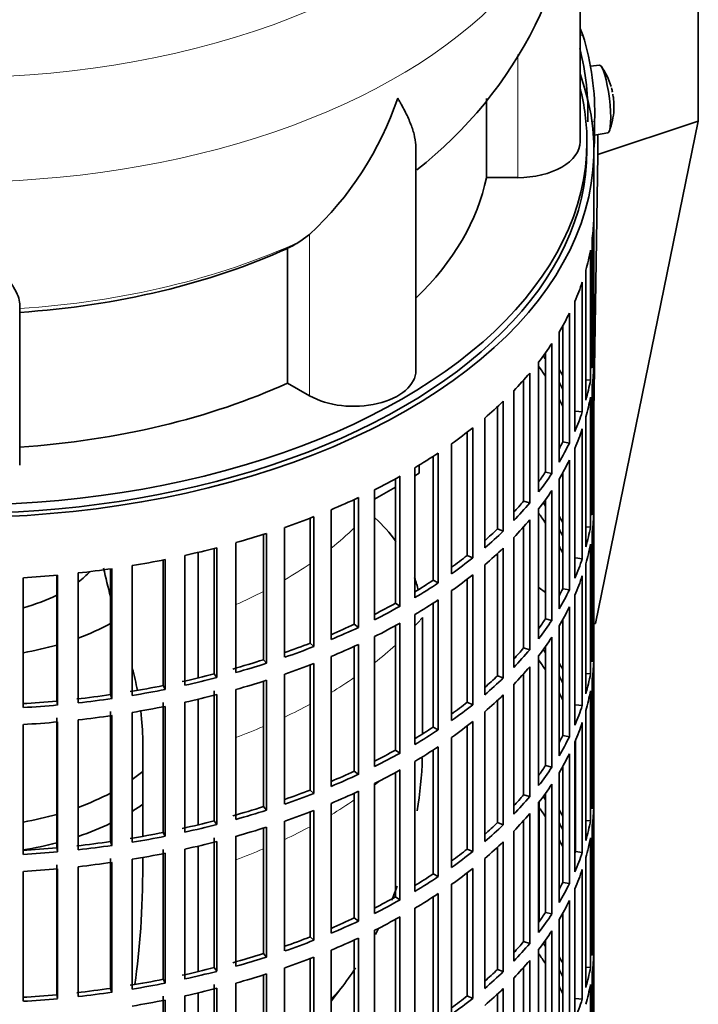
# Model space of a CAD drawing. Header units: millimetres. Extents: x 148 to 904, y -3227 to 2234.
# Tile 5 of 26: x 794 to 892, y -3091 to -2949. Entities that reach past the tile are written whole.
import ezdxf

# ---------------------------------------------------------------- set-up
doc = ezdxf.new("R2010")
doc.units = ezdxf.units.MM
for name, color, linetype in [('M5X8_UNI7687', 7, 'Continuous'), ('VSI134_DIFFUSORE', 7, 'Continuous'), ('VSI134_FILTRO_A', 7, 'Continuous'), ('VSI134_GIUNTO_8×', 7, 'Continuous'), ('VSI134_SUPPORTO_', 7, 'Continuous'), ('VSI134_TERMINALE', 7, 'Continuous')]:
    doc.layers.add(name, color=color, linetype=linetype)

# ---------------------------------------------------------------- blocks, each defined once
blk = doc.blocks.new('SE4')
at = {"layer": 'M5X8_UNI7687', "color": 7, "linetype": 'Continuous', "lineweight": 35}
for p, q in [((878.05, -2955.68), (876.75, -2955.8)), ((877.33, -2965.76), (879.26, -2965.46))]:
    blk.add_line(p, q, dxfattribs=at)
for centre, radius, start, end in [((870.14, -2961.61), 10, 16.6957, 35.0127), ((870.14, -2961.61), 10, 11.8797, 13.5278), ((1246.24, -2905.06), 370.34, 188.5064, 188.6141), ((870.14, -2961.61), 10, 338.98, 357.2751)]:
    blk.add_arc(centre, radius, start, end, dxfattribs=at)
for centre, major_axis, ratio, start_param, end_param in [((878.65, -2960.57), (0.6, -4.89), 0.169759, 0.004788, 3.136805), ((870.12, -2961.53), (-9.78, -2.08), 0.810411, 3.163117, 3.206609), ((870.15, -2961.74), (-9.94, -1.06), 0.589949, 3.053564, 3.168123), ((871.66, -2959.62), (7.36, -5.62), 0.747167, 0.443437, 0.593129)]:
    blk.add_ellipse(centre, major_axis=major_axis, ratio=ratio, start_param=start_param, end_param=end_param, dxfattribs=at)
at = {"layer": 'VSI134_DIFFUSORE', "color": 7, "linetype": 'Continuous', "lineweight": 35}
for p, q in [((875.24, -2966.73), (875.24, -2923.67)), ((861.71, -2960.46), (861.71, -2971.92)), ((851.51, -2999.79), (851.51, -2967.66)), ((861.71, -2971.92), (866.24, -2971.92)), ((836.15, -2980.12), (834.73, -2981.17)), ((832.95, -2982.14), (832.95, -3001.62)), ((794.24, -3013.49), (794.24, -2990.15)), ((832.95, -3001.62), (836.15, -3003.47))]:
    blk.add_line(p, q, dxfattribs=at)
at = {"layer": 'VSI134_DIFFUSORE', "color": 4, "linetype": 'Continuous', "lineweight": 9}
for p, q in [((866.24, -2971.92), (866.24, -2954.13)), ((836.15, -3003.47), (836.15, -2980.12))]:
    blk.add_line(p, q, dxfattribs=at)
at = {"layer": 'VSI134_DIFFUSORE', "color": 7, "linetype": 'Continuous', "lineweight": 35}
for centre, radius, start, end in [((813.88, -2922.44), 61.35, 307.9802, 358.8474), ((803.65, -2945.17), 47.73, 312.9143, 341.3628), ((826.82, -2968.78), 14.7, 294.6434, 302.5491)]:
    blk.add_arc(centre, radius, start, end, dxfattribs=at)
at = {"layer": 'VSI134_DIFFUSORE', "color": 4, "linetype": 'Continuous', "lineweight": 9}
for centre, major_axis, start_param, end_param in [((785.24, -2907.95), (85.67, 0), 2.814065, 6.283185), ((785.24, -2920.71), (-89.83, 0), 0, 3.208728), ((785.24, -2945.25), (79.5, 0), 4.82584, 5.384336)]:
    blk.add_ellipse(centre, major_axis=major_axis, ratio=0.57735, start_param=start_param, end_param=end_param, dxfattribs=at)
at = {"layer": 'VSI134_DIFFUSORE', "color": 7, "linetype": 'Continuous', "lineweight": 35}
for centre, major_axis, start_param, end_param in [((866.24, -2966.73), (-9, 0), 1.570796, 3.141593), ((785.24, -2966.73), (77, 0), 5.749077, 6.166034), ((785.24, -2947.25), (77, 0), 4.82954, 5.380636), ((842.51, -2999.79), (-9, 0), 0.785398, 3.141593), ((785.24, -2966.73), (77, 0), 4.82954, 5.380636)]:
    blk.add_ellipse(centre, major_axis=major_axis, ratio=0.57735, start_param=start_param, end_param=end_param, dxfattribs=at)
for points, knots in [([(851.51, -2967.67), (851.51, -2967.51), (851.51, -2967.35), (851.46, -2966.7), (851.37, -2966.18), (851.11, -2965.12), (850.92, -2964.57), (850.47, -2963.44), (850.21, -2962.86), (849.75, -2961.97), (849.59, -2961.67), (849.33, -2961.2), (849.24, -2961.05), (849.06, -2960.74), (848.97, -2960.58), (848.88, -2960.42)], [0.4604904, 0.4604904, 0.4604904, 0.4604904, 0.5, 0.5, 0.625, 0.625, 0.75, 0.75, 0.875, 0.875, 0.9375, 0.9375, 0.96875, 0.96875, 1, 1, 1, 1]), ([(794.24, -2990.15), (794.24, -2989.83), (794.15, -2989.47), (793.84, -2988.67), (793.61, -2988.23), (793.2, -2987.51), (793.05, -2987.26), (792.73, -2986.74), (792.56, -2986.48), (792.02, -2985.66), (791.62, -2985.08), (790.78, -2983.86), (790.32, -2983.21), (789.38, -2981.86), (788.88, -2981.15), (787.87, -2979.67), (787.35, -2978.91), (786.56, -2977.71), (786.3, -2977.31), (785.9, -2976.69), (785.77, -2976.48), (785.5, -2976.06), (785.37, -2975.85), (785.24, -2975.64)], [0, 0, 0, 0, 0.125, 0.125, 0.25, 0.25, 0.3125, 0.3125, 0.375, 0.375, 0.5, 0.5, 0.625, 0.625, 0.75, 0.75, 0.875, 0.875, 0.9375, 0.9375, 0.96875, 0.96875, 1, 1, 1, 1])]:
    blk.add_open_spline(points, degree=3, knots=knots, dxfattribs=at)
at = {"layer": 'VSI134_FILTRO_A', "color": 7, "linetype": 'Continuous', "lineweight": 35}
for p, q in [((877.24, -3132.07), (877.24, -2967.95)), ((877.23, -2977.81), (877.23, -2996.59)), ((877.01, -2980.69), (877.01, -2999.47)), ((876.74, -2982.43), (876.74, -3001.21)), ((876.09, -2985.29), (876.09, -3004.07)), ((875.56, -2987.02), (875.56, -3005.8)), ((874.48, -2989.83), (874.48, -3008.61)), ((873.7, -2991.52), (873.7, -3010.3)), ((872.74, -2993.33), (872.74, -3010.13)), ((872.2, -2994.28), (872.2, -3013.06)), ((871.16, -2995.92), (871.16, -3014.7)), ((870.24, -2997.26), (870.24, -3014.48)), ((877.01, -2996.58), (877.23, -2996.59)), ((869.25, -2998.59), (869.25, -3017.36)), ((877.23, -2999.04), (877.23, -3017.82)), ((867.97, -3000.17), (867.97, -3018.95)), ((867.08, -3001.19), (867.08, -3018.68)), ((876.09, -3001.16), (876.74, -3001.21)), ((877.01, -3001.92), (877.01, -3020.7)), ((865.66, -3002.73), (865.66, -3021.51)), ((863.3, -3005.04), (863.3, -3022.71)), ((864.14, -3004.24), (864.14, -3023.02)), ((876.74, -3003.66), (876.74, -3022.44)), ((874.59, -3005.67), (875.56, -3005.8)), ((861.46, -3006.68), (861.46, -3025.46)), ((876.09, -3006.52), (876.09, -3025.3)), ((858.93, -3008.73), (858.93, -3026.54)), ((859.72, -3008.11), (859.72, -3026.89)), ((875.56, -3008.24), (875.56, -3027.02)), ((856.68, -3010.4), (856.68, -3029.18)), ((872.74, -3010.13), (873.7, -3010.3)), ((854.73, -3011.74), (854.73, -3030.52)), ((874.48, -3011.06), (874.48, -3029.84)), ((853.99, -3012.22), (853.99, -3030.13)), ((873.7, -3012.75), (873.7, -3031.53)), ((851.35, -3013.87), (851.35, -3032.65)), ((870.24, -3014.48), (871.16, -3014.7)), ((872.74, -3014.56), (872.74, -3031.36)), ((848.54, -3015.48), (848.54, -3033.46)), ((849.21, -3015.1), (849.21, -3033.88)), ((872.2, -3015.5), (872.2, -3034.28)), ((845.53, -3017.05), (845.53, -3035.83)), ((871.16, -3017.15), (871.16, -3035.93)), ((877.01, -3017.81), (877.23, -3017.82)), ((842.6, -3018.46), (842.6, -3036.5)), ((843.21, -3018.18), (843.21, -3036.96)), ((867.08, -3018.68), (867.97, -3018.95)), ((870.24, -3018.49), (870.24, -3035.71)), ((839.24, -3019.94), (839.24, -3038.72)), ((869.25, -3019.81), (869.25, -3038.59)), ((877.23, -3020.26), (877.23, -3039.04)), ((836.22, -3021.15), (836.22, -3039.23)), ((836.76, -3020.94), (836.76, -3039.72)), ((867.97, -3021.4), (867.97, -3040.18)), ((829.46, -3023.51), (829.46, -3041.63)), ((829.92, -3023.36), (829.92, -3042.14)), ((832.54, -3022.49), (832.54, -3041.27)), ((863.3, -3022.71), (864.14, -3023.02)), ((867.08, -3022.42), (867.08, -3039.91)), ((876.09, -3022.39), (876.74, -3022.44)), ((877.01, -3023.15), (877.01, -3041.93)), ((825.49, -3024.7), (825.49, -3043.48)), ((865.66, -3023.96), (865.66, -3042.74)), ((876.74, -3024.89), (876.74, -3043.67)), ((822.36, -3025.53), (822.36, -3043.68)), ((822.74, -3025.44), (822.74, -3044.21)), ((863.3, -3026.27), (863.3, -3043.94)), ((864.14, -3025.47), (864.14, -3044.25)), ((814.98, -3027.2), (814.98, -3045.37)), ((815.28, -3027.14), (815.28, -3045.92)), ((818.12, -3026.54), (818.12, -3045.32)), ((858.93, -3026.54), (859.72, -3026.89)), ((874.59, -3026.9), (875.56, -3027.02)), ((876.09, -3027.75), (876.09, -3046.53)), ((802.7, -3029.08), (802.7, -3047.86)), ((807.37, -3028.49), (807.37, -3046.67)), ((807.58, -3028.46), (807.58, -3047.24)), ((810.51, -3028.01), (810.51, -3046.79)), ((861.46, -3027.91), (861.46, -3046.69)), ((794.76, -3029.76), (794.76, -3048.54)), ((799.59, -3029.4), (799.59, -3047.59)), ((799.72, -3029.39), (799.72, -3048.17)), ((853.99, -3030.13), (854.73, -3030.52)), ((858.93, -3029.96), (858.93, -3047.77)), ((859.72, -3029.34), (859.72, -3048.12)), ((875.56, -3029.47), (875.56, -3048.25)), ((856.68, -3031.63), (856.68, -3050.41)), ((872.74, -3031.36), (873.7, -3031.53)), ((848.54, -3033.46), (849.21, -3033.88)), ((853.99, -3033.45), (853.99, -3051.36)), ((854.73, -3032.97), (854.73, -3051.75)), ((874.48, -3032.29), (874.48, -3051.07)), ((873.7, -3033.98), (873.7, -3052.76)), ((849.21, -3036.33), (849.21, -3055.11)), ((851.35, -3035.1), (851.35, -3053.88)), ((870.24, -3035.71), (871.16, -3035.93)), ((872.74, -3035.79), (872.74, -3052.59)), ((842.6, -3036.5), (843.21, -3036.96)), ((848.54, -3036.71), (848.54, -3054.69)), ((872.2, -3036.73), (872.2, -3055.51)), ((845.53, -3038.28), (845.53, -3057.06)), ((871.16, -3038.38), (871.16, -3057.16)), ((877.01, -3039.04), (877.23, -3039.04)), ((836.22, -3039.23), (836.76, -3039.72)), ((842.6, -3039.69), (842.6, -3057.73)), ((843.21, -3039.41), (843.21, -3058.19)), ((867.08, -3039.91), (867.97, -3040.18)), ((870.24, -3039.72), (870.24, -3056.93)), ((829.46, -3041.63), (829.92, -3042.14)), ((839.24, -3041.16), (839.24, -3059.94)), ((869.25, -3041.04), (869.25, -3059.82)), ((877.23, -3041.49), (877.23, -3060.27)), ((836.22, -3042.38), (836.22, -3060.46)), ((836.76, -3042.17), (836.76, -3060.95)), ((867.97, -3042.63), (867.97, -3061.41)), ((822.36, -3043.68), (822.74, -3044.21)), ((829.46, -3044.74), (829.46, -3062.86)), ((829.92, -3044.59), (829.92, -3063.37)), ((832.54, -3043.72), (832.54, -3062.5)), ((863.3, -3043.94), (864.14, -3044.25)), ((867.08, -3043.65), (867.08, -3061.14)), ((876.09, -3043.62), (876.74, -3043.67)), ((877.01, -3044.38), (877.01, -3063.16)), ((814.98, -3045.37), (815.28, -3045.92)), ((822.36, -3046.13), (822.36, -3064.91)), ((825.49, -3045.93), (825.49, -3064.7)), ((865.66, -3045.19), (865.66, -3063.97)), ((876.74, -3046.12), (876.74, -3064.9)), ((799.59, -3047.59), (799.72, -3048.17)), ((807.37, -3046.67), (807.58, -3047.24)), ((822.74, -3046.66), (822.74, -3065.44)), ((863.3, -3047.5), (863.3, -3065.17)), ((864.14, -3046.7), (864.14, -3065.48)), ((807.37, -3049.12), (807.37, -3067.9)), ((814.98, -3047.82), (814.98, -3066.6)), ((815.28, -3048.37), (815.28, -3067.15)), ((818.12, -3047.77), (818.12, -3066.55)), ((858.93, -3047.77), (859.72, -3048.12)), ((861.46, -3049.14), (861.46, -3067.92)), ((874.59, -3048.13), (875.56, -3048.25)), ((876.09, -3048.98), (876.09, -3067.76)), ((799.59, -3050.04), (799.59, -3068.82)), ((802.7, -3050.31), (802.7, -3069.09)), ((807.58, -3049.69), (807.58, -3068.47)), ((810.51, -3049.23), (810.51, -3068.01)), ((859.72, -3050.57), (859.72, -3069.35)), ((794.76, -3050.99), (794.76, -3069.77)), ((799.72, -3050.62), (799.72, -3069.4)), ((853.99, -3051.36), (854.73, -3051.75)), ((858.93, -3051.19), (858.93, -3069)), ((875.56, -3050.7), (875.56, -3069.48)), ((856.68, -3052.86), (856.68, -3071.64)), ((872.74, -3052.59), (873.7, -3052.76)), ((874.59, -3053.27), (874.59, -3069.36)), ((848.54, -3054.69), (849.21, -3055.11)), ((853.99, -3054.68), (853.99, -3072.59)), ((854.73, -3054.2), (854.73, -3072.98)), ((874.48, -3053.52), (874.48, -3072.3)), ((873.7, -3055.21), (873.7, -3073.99)), ((842.6, -3057.73), (843.21, -3058.19)), ((849.21, -3057.56), (849.21, -3076.34)), ((851.35, -3056.33), (851.35, -3075.11)), ((870.24, -3056.93), (871.16, -3057.16)), ((872.74, -3057.02), (872.74, -3073.82)), ((848.54, -3057.94), (848.54, -3075.92)), ((872.2, -3057.96), (872.2, -3076.74)), ((836.22, -3060.46), (836.76, -3060.95)), ((845.53, -3059.51), (845.53, -3078.29)), ((871.16, -3059.61), (871.16, -3078.38)), ((877.01, -3060.27), (877.23, -3060.27)), ((842.6, -3060.92), (842.6, -3078.96)), ((843.21, -3060.64), (843.21, -3079.42)), ((867.08, -3061.14), (867.97, -3061.41)), ((870.24, -3060.94), (870.24, -3078.16)), ((829.46, -3062.86), (829.92, -3063.37)), ((836.76, -3063.4), (836.76, -3082.18)), ((839.24, -3062.39), (839.24, -3081.17)), ((869.25, -3062.27), (869.25, -3081.05)), ((877.23, -3062.72), (877.23, -3081.5)), ((836.22, -3063.6), (836.22, -3081.69)), ((867.97, -3063.86), (867.97, -3082.64)), ((876.09, -3064.85), (876.74, -3064.9)), ((822.36, -3064.91), (822.74, -3065.44)), ((829.46, -3065.97), (829.46, -3084.09)), ((829.92, -3065.82), (829.92, -3084.6)), ((832.54, -3064.95), (832.54, -3083.73)), ((863.3, -3065.17), (864.14, -3065.48)), ((867.08, -3064.88), (867.08, -3082.37)), ((877.01, -3065.61), (877.01, -3084.39)), ((814.98, -3066.6), (815.28, -3067.15)), ((822.36, -3067.36), (822.36, -3086.14)), ((825.49, -3067.15), (825.49, -3085.93)), ((865.66, -3066.42), (865.66, -3085.2)), ((876.74, -3067.35), (876.74, -3086.13)), ((799.59, -3068.82), (799.72, -3069.4)), ((807.37, -3067.9), (807.58, -3068.47)), ((814.98, -3069.04), (814.98, -3087.82)), ((818.12, -3069), (818.12, -3087.78)), ((822.74, -3067.89), (822.74, -3086.67)), ((858.93, -3069), (859.72, -3069.35)), ((863.3, -3068.73), (863.3, -3086.4)), ((864.14, -3067.93), (864.14, -3086.71)), ((807.37, -3070.35), (807.37, -3089.13)), ((810.51, -3070.46), (810.51, -3089.24)), ((815.28, -3069.6), (815.28, -3088.38)), ((861.46, -3070.37), (861.46, -3089.14)), ((874.59, -3069.36), (875.56, -3069.48)), ((876.09, -3070.21), (876.09, -3088.99)), ((799.59, -3071.27), (799.59, -3090.05)), ((799.72, -3071.84), (799.72, -3090.62)), ((802.7, -3071.54), (802.7, -3090.32)), ((807.58, -3070.92), (807.58, -3089.7)), ((859.72, -3071.8), (859.72, -3090.58)), ((875.56, -3071.93), (875.56, -3090.71)), ((794.76, -3072.22), (794.76, -3091)), ((853.99, -3072.59), (854.73, -3072.98)), ((858.93, -3072.42), (858.93, -3090.23)), ((856.68, -3074.09), (856.68, -3092.87)), ((872.74, -3073.82), (873.7, -3073.99)), ((874.48, -3074.75), (874.48, -3093.53)), ((848.54, -3075.92), (849.21, -3076.34)), ((853.99, -3075.91), (853.99, -3093.82)), ((854.73, -3075.43), (854.73, -3094.21)), ((851.35, -3077.56), (851.35, -3096.33)), ((873.7, -3076.44), (873.7, -3095.22)), ((842.6, -3078.96), (843.21, -3079.42)), ((849.21, -3078.79), (849.21, -3097.57)), ((870.24, -3078.16), (871.16, -3078.38)), ((872.74, -3078.24), (872.74, -3095.04)), ((848.54, -3079.16), (848.54, -3097.14)), ((872.2, -3079.19), (872.2, -3097.97)), ((836.22, -3081.69), (836.76, -3082.18)), ((843.21, -3081.87), (843.21, -3100.64)), ((845.53, -3080.74), (845.53, -3099.52)), ((871.16, -3080.83), (871.16, -3099.61)), ((877.01, -3081.5), (877.23, -3081.5)), ((842.6, -3082.15), (842.6, -3100.19)), ((867.08, -3082.37), (867.97, -3082.64)), ((870.24, -3082.17), (870.24, -3099.39)), ((829.46, -3084.09), (829.92, -3084.6)), ((836.76, -3084.63), (836.76, -3103.4)), ((839.24, -3083.62), (839.24, -3102.4)), ((869.25, -3083.5), (869.25, -3102.28)), ((877.23, -3083.95), (877.23, -3102.73)), ((822.36, -3086.14), (822.74, -3086.67)), ((832.54, -3086.18), (832.54, -3104.96)), ((836.22, -3084.83), (836.22, -3102.92)), ((867.08, -3086.11), (867.08, -3103.6)), ((867.97, -3085.09), (867.97, -3103.86)), ((876.09, -3086.08), (876.74, -3086.13)), ((829.46, -3087.2), (829.46, -3105.32)), ((829.92, -3087.05), (829.92, -3105.83)), ((863.3, -3086.4), (864.14, -3086.71)), ((877.01, -3086.84), (877.01, -3105.61)), ((814.98, -3087.82), (815.28, -3088.38)), ((822.36, -3088.59), (822.36, -3107.37)), ((825.49, -3088.38), (825.49, -3107.16)), ((865.66, -3087.65), (865.66, -3106.43)), ((876.74, -3088.58), (876.74, -3107.36)), ((799.59, -3090.05), (799.72, -3090.62)), ((807.37, -3089.13), (807.58, -3089.7)), ((814.98, -3090.27), (814.98, -3109.05)), ((818.12, -3090.23), (818.12, -3109.01)), ((822.74, -3089.12), (822.74, -3107.9)), ((858.93, -3090.23), (859.72, -3090.58)), ((863.3, -3089.96), (863.3, -3107.63)), ((864.14, -3089.16), (864.14, -3107.94)), ((815.28, -3090.82), (815.28, -3109.6)), ((874.59, -3090.59), (875.56, -3090.71))]:
    blk.add_line(p, q, dxfattribs=at)
for centre, major_axis, start_param, end_param in [((785.24, -2967.95), (-92, 0), -0.208894, 3.350487), ((785.24, -2967.95), (-91, 0), 0, 3.141593), ((785.24, -2976.93), (92, 0), 6.212375, 6.266729), ((785.24, -2976.93), (92, 0), -0.158077, -0.103722), ((785.24, -2976.93), (92, 0), -0.245343, -0.190989), ((785.24, -2976.93), (92, 0), -0.33261, -0.278255), ((785.24, -2976.93), (92, 0), -0.419876, -0.365522), ((785.24, -3016.94), (91, 0), 0.365223, 0.374965), ((785.24, -2995.71), (92, 0), 6.212375, 6.266729), ((785.24, -3019.39), (91, 0), 0.365223, 0.394539), ((785.24, -2998.16), (92, 0), 6.212375, 6.266729), ((785.24, -2976.93), (92, 0), -0.507143, -0.452788), ((785.24, -3016.94), (92, 0), 0.313806, 0.33261), ((785.24, -3016.94), (91, 0), 0.277957, 0.299174), ((785.24, -2995.71), (92, 0), -0.158077, -0.103722), ((785.24, -2976.93), (92, 0), -0.594409, -0.540055), ((785.24, -3019.39), (91, 0), 0.277957, 0.299174), ((785.24, -2998.16), (92, 0), -0.158077, -0.103722), ((785.24, -2995.71), (92, 0), -0.245343, -0.190989), ((785.24, -2976.93), (92, 0), -0.681676, -0.627321), ((785.24, -2998.16), (92, 0), -0.245343, -0.190989), ((785.24, -2995.71), (91, 0), -0.299174, -0.277957), ((785.24, -2995.71), (92, 0), -0.33261, -0.278255), ((785.24, -2976.93), (92, 0), -0.768942, -0.714588), ((785.24, -2998.16), (92, 0), -0.33261, -0.278255), ((785.24, -2995.71), (91, 0), -0.394539, -0.365223), ((785.24, -2995.71), (92, 0), -0.419876, -0.365522), ((785.24, -2976.93), (92, 0), -0.856209, -0.801854), ((785.24, -2998.16), (92, 0), -0.419876, -0.365522), ((785.24, -3016.94), (92, 0), 6.212375, 6.266729), ((785.24, -2976.93), (92, 0), -0.943475, -0.889121), ((785.24, -2995.71), (91, 0), -0.486998, -0.45249), ((785.24, -2995.71), (92, 0), -0.507143, -0.452788), ((785.24, -3038.17), (91, 0), 0.365223, 0.374965), ((785.24, -3040.62), (91, 0), 0.365223, 0.394539), ((785.24, -3019.39), (92, 0), 6.212375, 6.266729), ((785.24, -2976.93), (92, 0), -1.030742, -0.976387), ((785.24, -2998.16), (92, 0), -0.507143, -0.452788), ((785.24, -3038.17), (92, 0), 0.313806, 0.33261), ((785.24, -2976.93), (92, 0), -1.118008, -1.063654), ((785.24, -2995.71), (91, 0), -0.577951, -0.539756), ((785.24, -2995.71), (92, 0), -0.594409, -0.540055), ((785.24, -3038.17), (91, 0), 0.277957, 0.299174), ((785.24, -3016.94), (92, 0), -0.158077, -0.103722), ((785.24, -3019.39), (92, 0), -0.158077, -0.103722), ((785.24, -2976.93), (92, 0), -1.205275, -1.15092), ((785.24, -2998.16), (92, 0), -0.594409, -0.540055), ((785.24, -3040.62), (91, 0), 0.277957, 0.299174), ((785.24, -2976.93), (92, 0), -1.292541, -1.238186), ((785.24, -2995.71), (91, 0), -0.668018, -0.627022), ((785.24, -2995.71), (92, 0), -0.681676, -0.627321), ((785.24, -3016.94), (92, 0), -0.245343, -0.190989), ((785.24, -2976.93), (92, 0), -1.379807, -1.325453), ((785.24, -2976.93), (92, 0), -1.467074, -1.412719), ((785.24, -2995.71), (91, 0), -0.757518, -0.714289), ((785.24, -2995.71), (92, 0), -0.768942, -0.714588), ((785.24, -2998.16), (92, 0), -0.681676, -0.627321), ((785.24, -3019.39), (92, 0), -0.245343, -0.190989), ((785.24, -3016.94), (91, 0), -0.299174, -0.277957), ((785.24, -3016.94), (92, 0), -0.33261, -0.278255), ((785.24, -2995.71), (91, 0), -0.846635, -0.801555), ((785.24, -2998.16), (92, 0), -0.768942, -0.714588), ((785.24, -2995.71), (92, 0), -0.856209, -0.801854), ((785.24, -3019.39), (92, 0), -0.33261, -0.278255), ((785.24, -2998.16), (92, 0), -0.856209, -0.801854), ((785.24, -3016.94), (91, 0), -0.394539, -0.365223), ((785.24, -3016.94), (92, 0), -0.419876, -0.365522), ((785.24, -2995.71), (91, 0), -0.935485, -0.888822), ((785.24, -2995.71), (92, 0), -0.943475, -0.889121), ((785.24, -3019.39), (92, 0), -0.419876, -0.365522), ((785.24, -3038.17), (92, 0), 6.212375, 6.266729), ((785.24, -2995.71), (91, 0), -1.024141, -0.976088), ((785.24, -2995.71), (92, 0), -1.030742, -0.976387), ((785.24, -2998.16), (92, 0), -0.943475, -0.889121), ((785.24, -3016.94), (91, 0), -0.486998, -0.45249), ((785.24, -3016.94), (92, 0), -0.507143, -0.452788), ((785.24, -3059.4), (91, 0), 0.365223, 0.374965), ((785.24, -2995.71), (91, 0), -1.118307, -1.063355), ((785.24, -3061.85), (91, 0), 0.365223, 0.394539), ((785.24, -3059.4), (92, 0), 0.313806, 0.33261), ((785.24, -3040.62), (92, 0), 6.212375, 6.266729), ((785.24, -2995.71), (92, 0), -1.118008, -1.063654), ((785.24, -2998.16), (92, 0), -1.030742, -0.976387), ((785.24, -3019.39), (92, 0), -0.507143, -0.452788), ((785.24, -2995.71), (91, 0), -1.205573, -1.150621), ((785.24, -2995.71), (92, 0), -1.205275, -1.15092), ((785.24, -2998.16), (92, 0), -1.118008, -1.063654), ((785.24, -3016.94), (91, 0), -0.577951, -0.539756), ((785.24, -3016.94), (92, 0), -0.594409, -0.540055), ((785.24, -3059.4), (91, 0), 0.277957, 0.299174), ((785.24, -3038.17), (92, 0), -0.158077, -0.103722), ((785.24, -2995.71), (91, 0), -1.29284, -1.237888), ((785.24, -2995.71), (92, 0), -1.292541, -1.238186), ((785.24, -3040.62), (92, 0), -0.158077, -0.103722), ((785.24, -2995.71), (91, 0), -1.467373, -1.412421), ((785.24, -2995.71), (91, 0), -1.380106, -1.325154), ((785.24, -2995.71), (92, 0), -1.379807, -1.325453), ((785.24, -2998.16), (92, 0), -1.205275, -1.15092), ((785.24, -3019.39), (92, 0), -0.594409, -0.540055), ((785.24, -3061.85), (91, 0), 0.277957, 0.299174), ((785.24, -2995.71), (92, 0), -1.467074, -1.412719), ((785.24, -2998.16), (92, 0), -1.292541, -1.238186), ((785.24, -3016.94), (91, 0), -0.668018, -0.627022), ((785.24, -3016.94), (92, 0), -0.681676, -0.627321), ((785.24, -3038.17), (92, 0), -0.245343, -0.190989), ((785.24, -2998.16), (92, 0), -1.379807, -1.325453), ((785.24, -3019.39), (92, 0), -0.681676, -0.627321), ((785.24, -2998.16), (92, 0), -1.467074, -1.412719), ((785.24, -3016.94), (91, 0), -0.757518, -0.714289), ((785.24, -3016.94), (92, 0), -0.768942, -0.714588), ((785.24, -3040.62), (92, 0), -0.245343, -0.190989), ((785.24, -3038.17), (91, 0), -0.299174, -0.277957), ((785.24, -3038.17), (92, 0), -0.33261, -0.278255), ((785.24, -3016.94), (91, 0), -0.846635, -0.801555), ((785.24, -3019.39), (92, 0), -0.768942, -0.714588), ((785.24, -3016.94), (92, 0), -0.856209, -0.801854), ((785.24, -3040.62), (92, 0), -0.33261, -0.278255), ((785.24, -3016.94), (91, 0), -0.935485, -0.888822), ((785.24, -3019.39), (92, 0), -0.856209, -0.801854), ((785.24, -3038.17), (91, 0), -0.394539, -0.365223), ((785.24, -3038.17), (92, 0), -0.419876, -0.365522), ((785.24, -3016.94), (92, 0), -0.943475, -0.889121), ((785.24, -3016.94), (91, 0), -1.024141, -0.976088), ((785.24, -3040.62), (92, 0), -0.419876, -0.365522), ((785.24, -3059.4), (92, 0), 6.212375, 6.266729), ((785.24, -3016.94), (92, 0), -1.030742, -0.976387), ((785.24, -3019.39), (92, 0), -0.943475, -0.889121), ((785.24, -3038.17), (91, 0), -0.486998, -0.45249), ((785.24, -3038.17), (92, 0), -0.507143, -0.452788), ((785.24, -3080.63), (91, 0), 0.365223, 0.374965), ((785.24, -3016.94), (91, 0), -1.118307, -1.063355), ((785.24, -3016.94), (92, 0), -1.118008, -1.063654), ((785.24, -3019.39), (92, 0), -1.030742, -0.976387), ((785.24, -3083.08), (91, 0), 0.365223, 0.394539), ((785.24, -3080.63), (92, 0), 0.313806, 0.33261), ((785.24, -3061.85), (92, 0), 6.212375, 6.266729), ((785.24, -3040.62), (92, 0), -0.507143, -0.452788), ((785.24, -3016.94), (91, 0), -1.205573, -1.150621), ((785.24, -3016.94), (92, 0), -1.205275, -1.15092), ((785.24, -3019.39), (92, 0), -1.118008, -1.063654), ((785.24, -3038.17), (91, 0), -0.577951, -0.539756), ((785.24, -3038.17), (92, 0), -0.594409, -0.540055), ((785.24, -3080.63), (91, 0), 0.277957, 0.299174), ((785.24, -3059.4), (92, 0), -0.158077, -0.103722), ((785.24, -3016.94), (91, 0), -1.29284, -1.237888), ((785.24, -3016.94), (92, 0), -1.292541, -1.238186), ((785.24, -3083.08), (91, 0), 0.277957, 0.299174), ((785.24, -3061.85), (92, 0), -0.158077, -0.103722), ((785.24, -3016.94), (91, 0), -1.467373, -1.412421), ((785.24, -3016.94), (91, 0), -1.380106, -1.325154), ((785.24, -3016.94), (92, 0), -1.379807, -1.325453), ((785.24, -3019.39), (92, 0), -1.205275, -1.15092), ((785.24, -3038.17), (91, 0), -0.668018, -0.627022), ((785.24, -3040.62), (92, 0), -0.594409, -0.540055), ((785.24, -3016.94), (92, 0), -1.467074, -1.412719), ((785.24, -3019.39), (92, 0), -1.292541, -1.238186), ((785.24, -3038.17), (92, 0), -0.681676, -0.627321), ((785.24, -3059.4), (91, 0), -0.196715, -0.19069), ((785.24, -3059.4), (92, 0), -0.245343, -0.190989), ((785.24, -3019.39), (92, 0), -1.467074, -1.412719), ((785.24, -3019.39), (92, 0), -1.379807, -1.325453), ((785.24, -3040.62), (92, 0), -0.681676, -0.627321), ((785.24, -3061.85), (92, 0), -0.245343, -0.190989), ((785.24, -3038.17), (91, 0), -0.757518, -0.714289), ((785.24, -3038.17), (92, 0), -0.768942, -0.714588), ((785.24, -3059.4), (91, 0), -0.299174, -0.277957), ((785.24, -3059.4), (92, 0), -0.33261, -0.278255), ((785.24, -3038.17), (91, 0), -0.846635, -0.801555), ((785.24, -3040.62), (92, 0), -0.768942, -0.714588), ((785.24, -3038.17), (92, 0), -0.856209, -0.801854), ((785.24, -3061.85), (92, 0), -0.33261, -0.278255), ((785.24, -3038.17), (91, 0), -0.935485, -0.888822), ((785.24, -3040.62), (92, 0), -0.856209, -0.801854), ((785.24, -3059.4), (91, 0), -0.394539, -0.365223), ((785.24, -3059.4), (92, 0), -0.419876, -0.365522), ((785.24, -3038.17), (92, 0), -0.943475, -0.889121), ((785.24, -3038.17), (91, 0), -1.024141, -0.976088), ((785.24, -3040.62), (92, 0), -0.943475, -0.889121), ((785.24, -3061.85), (92, 0), -0.419876, -0.365522), ((785.24, -3080.63), (92, 0), 6.212375, 6.266729), ((785.24, -3038.17), (92, 0), -1.030742, -0.976387), ((785.24, -3059.4), (91, 0), -0.486998, -0.45249), ((785.24, -3059.4), (92, 0), -0.507143, -0.452788), ((785.24, -3101.86), (91, 0), 0.365223, 0.374965), ((785.24, -3038.17), (91, 0), -1.118307, -1.063355), ((785.24, -3038.17), (92, 0), -1.118008, -1.063654), ((785.24, -3040.62), (92, 0), -1.030742, -0.976387), ((785.24, -3104.31), (91, 0), 0.365223, 0.394539), ((785.24, -3101.86), (92, 0), 0.313806, 0.33261), ((785.24, -3083.08), (92, 0), 6.212375, 6.266729), ((785.24, -3038.17), (91, 0), -1.205573, -1.150621), ((785.24, -3061.85), (92, 0), -0.507143, -0.452788), ((785.24, -3080.63), (92, 0), -0.158077, -0.103722), ((785.24, -3038.17), (92, 0), -1.205275, -1.15092), ((785.24, -3040.62), (92, 0), -1.118008, -1.063654), ((785.24, -3059.4), (91, 0), -0.577951, -0.539756), ((785.24, -3059.4), (92, 0), -0.594409, -0.540055), ((785.24, -3101.86), (91, 0), 0.277957, 0.299174), ((785.24, -3038.17), (91, 0), -1.29284, -1.237888), ((785.24, -3038.17), (92, 0), -1.292541, -1.238186), ((785.24, -3104.31), (91, 0), 0.277957, 0.299174), ((785.24, -3083.08), (92, 0), -0.158077, -0.103722), ((785.24, -3038.17), (91, 0), -1.467373, -1.412421), ((785.24, -3038.17), (91, 0), -1.380106, -1.325154), ((785.24, -3038.17), (92, 0), -1.379807, -1.325453), ((785.24, -3040.62), (92, 0), -1.205275, -1.15092), ((785.24, -3059.4), (91, 0), -0.668018, -0.627022), ((785.24, -3061.85), (92, 0), -0.594409, -0.540055), ((785.24, -3038.17), (92, 0), -1.467074, -1.412719), ((785.24, -3040.62), (92, 0), -1.292541, -1.238186), ((785.24, -3059.4), (92, 0), -0.681676, -0.627321), ((785.24, -3080.63), (92, 0), -0.245343, -0.190989)]:
    blk.add_ellipse(centre, major_axis=major_axis, ratio=0.57735, start_param=start_param, end_param=end_param, dxfattribs=at)
at = {"layer": 'VSI134_GIUNTO_8×', "color": 7, "linetype": 'Continuous', "lineweight": 35}
for centre, major_axis, start_param, end_param in [((785.24, -3022.66), (-22, 0), -3.795301, -3.653859), ((785.24, -3022.66), (-22, 0), 2.018583, 2.281496), ((785.24, -3022.66), (-32.5, 0), -4.14508, -3.963396), ((785.24, -3022.66), (-32.5, 0), -4.414934, -4.255007), ((785.24, -3047.15), (-32.5, 0), -3.821626, -3.743528), ((785.24, -3047.15), (-32.5, 0), -4.14508, -3.963396), ((785.24, -3049.98), (34.5, 0), -0.748844, -0.681769), ((785.24, -3047.15), (-32.5, 0), -4.414934, -4.255007), ((785.24, -3049.98), (34.5, 0), -1.040008, -0.874436), ((785.24, -3049.98), (34.5, 0), -1.291065, -1.141754)]:
    blk.add_ellipse(centre, major_axis=major_axis, ratio=0.57735, start_param=start_param, end_param=end_param, dxfattribs=at)
at = {"layer": 'VSI134_SUPPORTO_', "color": 7, "linetype": 'Continuous', "lineweight": 35}
for p, q in [((876.24, -2967.95), (876.24, -2966.73)), ((851.99, -3014.65), (851.99, -3013.48)), ((851.99, -3014.65), (851.35, -3015.02)), ((848.54, -3016.65), (845.53, -3018.39)), ((820.06, -3026.1), (820.06, -3044.25)), ((852.46, -3052.35), (852.46, -3035.51)), ((820.06, -3047.33), (820.06, -3065.48)), ((812.03, -3067.15), (812.03, -3053.28)), ((869.31, -3062.19), (869.31, -3079.5)), ((820.06, -3068.55), (820.06, -3086.71)), ((812.03, -3071.33), (812.03, -3070.21)), ((820.06, -3089.78), (820.06, -3107.94)), ((839.24, -3091), (840.67, -3089.16))]:
    blk.add_line(p, q, dxfattribs=at)
for centre, radius, start, end in [((831.59, -3036.64), 20.9, 35.4329, 47.7987), ((831.59, -3036.64), 20.9, 14.0259, 19.2298), ((794.26, -3054.03), 58.21, 350.6842, 358.1868), ((794.26, -3054.03), 58.21, 337.4118, 339.555), ((794.26, -3054.03), 58.21, 332.0207, 332.8941), ((794.26, -3054.03), 58.21, 322.877, 326.4969)]:
    blk.add_arc(centre, radius, start, end, dxfattribs=at)
for centre, major_axis, ratio, start_param, end_param in [((785.24, -2966.73), (91, 0), 0.57735, 2.989483, 6.283185), ((785.24, -2966.73), (91, 0), 0.57735, 0, 0.148386), ((817.38, -3027.49), (-8.14, 34.04), 0.31246, 1.522526, 1.643573), ((806.29, -3045.28), (3.49, -14.59), 0.31246, 1.44286, 1.661698), ((806.29, -3045.28), (3.49, -14.59), 0.31246, 0.917533, 1.237075), ((777.58, -3023.33), (20.93, -87.53), 0.31246, 0.65805, 0.917533)]:
    blk.add_ellipse(centre, major_axis=major_axis, ratio=ratio, start_param=start_param, end_param=end_param, dxfattribs=at)
at = {"layer": 'VSI134_SUPPORTO_', "color": 4, "linetype": 'Continuous', "lineweight": 9}
for centre, major_axis, start_param, end_param in [((785.24, -3003.01), (66.6, 0), -0.625209, -0.533057), ((785.24, -3003.01), (66.6, 0), -0.780897, -0.698932), ((785.24, -3003.01), (66.6, 0), -0.921885, -0.844673), ((785.24, -3016.31), (75, 0), -0.491682, -0.459415), ((785.24, -3016.31), (75, 0), -0.63707, -0.566131), ((785.24, -3016.31), (75, 0), -0.766956, -0.70007), ((785.24, -3016.31), (75, 0), -0.888301, -0.823319), ((785.24, -3016.31), (75, 0), -1.004352, -0.94022), ((785.24, -3034), (75, 0), -0.63707, -0.618187), ((785.24, -3034), (75, 0), -0.766956, -0.70007), ((785.24, -3034), (75, 0), -0.888301, -0.823319), ((785.24, -3034), (75, 0), -1.004352, -0.94022), ((785.24, -3072.78), (62.27, 0), -0.521266, -0.473078)]:
    blk.add_ellipse(centre, major_axis=major_axis, ratio=0.57735, start_param=start_param, end_param=end_param, dxfattribs=at)
at = {"layer": 'VSI134_TERMINALE', "color": 7, "linetype": 'Continuous', "lineweight": 35}
for p, q in [((892.33, -2963.76), (892.33, -2936.48)), ((877.34, -2963.77), (877.34, -2965.4)), ((877.48, -3036.36), (892.33, -2963.76)), ((877.81, -2968.57), (892.33, -2963.76)), ((877.81, -2968.57), (877.81, -2965.68)), ((877.24, -3005.75), (877.81, -2968.57)), ((870.24, -3031.88), (869.31, -3031.21)), ((877.48, -3036.36), (877.24, -3036.44))]:
    blk.add_line(p, q, dxfattribs=at)
at = {"layer": 'VSI134_TERMINALE', "color": 4, "linetype": 'Continuous', "lineweight": 9}
for p, q in [((875.24, -2951.34), (875.66, -2951.31)), ((876.96, -2963.8), (877.34, -2963.77)), ((877.34, -2965.4), (877.13, -2965.42))]:
    blk.add_line(p, q, dxfattribs=at)
at = {"layer": 'VSI134_TERMINALE', "color": 7, "linetype": 'Continuous', "lineweight": 35}
for centre, radius, start, end in [((838.73, -2962.63), 38.63, 358.3189, 17.0497), ((839.47, -2962.49), 36.9, 357.8966, 14.5372)]:
    blk.add_arc(centre, radius, start, end, dxfattribs=at)
blk.add_ellipse((785.24, -2963.87), major_axis=(93, 0), ratio=0.57735, start_param=0.236132, end_param=0.254688, dxfattribs=at)
blk.add_open_spline([(877.34, -2965.4), (877.34, -2965.89), (877.33, -2966.33), (877.31, -2966.94), (877.3, -2967.13), (877.28, -2967.39), (877.27, -2967.47), (877.27, -2967.54)], degree=3, knots=[0, 0, 0, 0, 0.125, 0.125, 0.1875, 0.1875, 0.2147272, 0.2147272, 0.2147272, 0.2147272], dxfattribs=at)

msp = doc.modelspace()

# ---------------------------------------------------------------- block references
msp.add_blockref('SE4', (0, 0))

doc.saveas('drawing.dxf')
